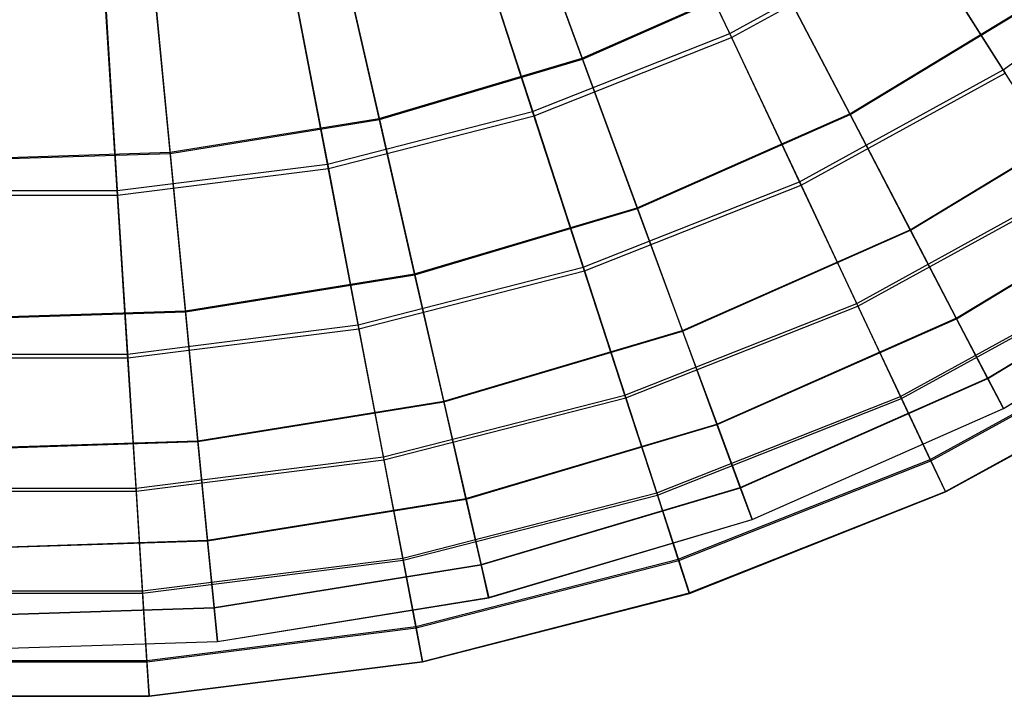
# Model space of a CAD drawing. Extents: x 0.2 to 40.1, y -6.7 to 6.7.
# Tile 119 of 256: x 13.4 to 14.9, y -6.6 to -5.6. Entities that reach past the tile are written whole.
import ezdxf

# ---------------------------------------------------------------- set-up
doc = ezdxf.new("R2010")
doc.units = 0
doc.header["$MEASUREMENT"] = 0
doc.layers.get('0').update_dxf_attribs({"color": 13, "linetype": 'CONTINUOUS'})

# ---------------------------------------------------------------- blocks, each defined once
blk = doc.blocks.new('SNOWBALL_XIV_PM3_STL')
at = {"color": 0}
for p, q in [((14.4549, -5.6616, 16.4137), (14.335, -5.4069, 16.7033)), ((14.4549, -5.6616, 16.4137), (14.335, -5.4069, 16.7033)), ((14.3383, -5.4139, 12.0371), (14.4577, -5.6677, 12.3277)), ((14.3383, -5.4139, 12.0371), (14.4577, -5.6677, 12.3277)), ((14.2371, -5.6983, 16.3757), (14.1424, -5.4412, 16.6617)), ((14.2371, -5.6983, 16.3757), (14.1424, -5.4412, 16.6617)), ((14.143, -5.4428, 12.0779), (14.2376, -5.6997, 12.3641)), ((14.143, -5.4428, 12.0779), (14.2376, -5.6997, 12.3641)), ((14.1638, -5.7769, 16.4137), (14.0768, -5.5092, 16.7033)), ((14.1638, -5.7769, 16.4137), (14.0768, -5.5092, 16.7033)), ((14.4549, -5.6616, 16.4137), (14.7292, -5.5108, 16.4137)), ((14.4549, -5.6616, 16.4137), (14.7292, -5.5108, 16.4137)), ((14.8589, -5.7153, 16.0905), (14.7292, -5.5108, 16.4137)), ((14.8589, -5.7153, 16.0905), (14.7292, -5.5108, 16.4137)), ((14.8589, -5.7153, 16.0905), (15.1368, -5.5134, 16.0905)), ((14.8589, -5.7153, 16.0905), (15.1368, -5.5134, 16.0905)), ((13.937, -5.7874, 16.3757), (13.8761, -5.5202, 16.6617)), ((13.937, -5.7874, 16.3757), (13.8761, -5.5202, 16.6617)), ((13.8764, -5.5219, 12.0779), (13.9374, -5.7888, 12.3641)), ((13.8764, -5.5219, 12.0779), (13.9374, -5.7888, 12.3641)), ((14.0792, -5.5164, 12.0371), (14.1659, -5.7832, 12.3277)), ((14.0792, -5.5164, 12.0371), (14.1659, -5.7832, 12.3277)), ((14.4577, -5.6677, 12.3277), (14.7328, -5.5165, 12.3277)), ((14.4577, -5.6677, 12.3277), (14.7328, -5.5165, 12.3277)), ((14.7328, -5.5165, 12.3277), (14.8619, -5.72, 12.6517)), ((14.7328, -5.5165, 12.3277), (14.8619, -5.72, 12.6517)), ((13.6281, -5.8373, 16.3757), (13.6018, -5.5646, 16.6617)), ((13.6281, -5.8373, 16.3757), (13.6018, -5.5646, 16.6617)), ((13.6019, -5.5663, 12.0779), (13.6282, -5.8388, 12.3641)), ((13.6019, -5.5663, 12.0779), (13.6282, -5.8388, 12.3641)), ((14.2371, -5.6983, 16.3757), (14.5232, -5.5716, 16.3757)), ((14.2371, -5.6983, 16.3757), (14.5232, -5.5716, 16.3757)), ((14.6322, -5.7804, 16.0573), (14.5232, -5.5716, 16.3757)), ((14.6322, -5.7804, 16.0573), (14.5232, -5.5716, 16.3757)), ((13.8606, -5.8547, 16.4137), (13.8079, -5.5782, 16.7033)), ((13.8606, -5.8547, 16.4137), (13.8079, -5.5782, 16.7033)), ((13.8093, -5.5857, 12.0371), (13.8619, -5.8613, 12.3277)), ((13.8093, -5.5857, 12.0371), (13.8619, -5.8613, 12.3277)), ((14.2376, -5.6997, 12.3641), (14.5239, -5.5729, 12.3641)), ((14.2376, -5.6997, 12.3641), (14.5239, -5.5729, 12.3641)), ((14.5239, -5.5729, 12.3641), (14.6327, -5.7815, 12.6826)), ((14.5239, -5.5729, 12.3641), (14.6327, -5.7815, 12.6826)), ((13.5501, -5.8939, 16.4137), (13.5324, -5.613, 16.7033)), ((13.5501, -5.8939, 16.4137), (13.5324, -5.613, 16.7033)), ((14.6322, -5.7804, 16.0573), (14.9256, -5.6025, 16.0573)), ((14.6322, -5.7804, 16.0573), (14.9256, -5.6025, 16.0573)), ((14.6327, -5.7815, 12.6826), (14.9263, -5.6036, 12.6826)), ((14.6327, -5.7815, 12.6826), (14.9263, -5.6036, 12.6826)), ((13.5329, -5.6207, 12.0371), (13.5505, -5.9006, 12.3277)), ((13.5329, -5.6207, 12.0371), (13.5505, -5.9006, 12.3277)), ((14.1638, -5.7769, 16.4137), (14.4549, -5.6616, 16.4137)), ((14.1638, -5.7769, 16.4137), (14.4549, -5.6616, 16.4137)), ((14.1659, -5.7832, 12.3277), (14.4577, -5.6677, 12.3277)), ((14.1659, -5.7832, 12.3277), (14.4577, -5.6677, 12.3277)), ((14.558, -5.8807, 16.0905), (14.4549, -5.6616, 16.4137)), ((14.558, -5.8807, 16.0905), (14.4549, -5.6616, 16.4137)), ((14.4577, -5.6677, 12.3277), (14.5604, -5.8858, 12.6517)), ((14.4577, -5.6677, 12.3277), (14.5604, -5.8858, 12.6517)), ((13.937, -5.7874, 16.3757), (14.2371, -5.6983, 16.3757)), ((13.937, -5.7874, 16.3757), (14.2371, -5.6983, 16.3757)), ((13.9374, -5.7888, 12.3641), (14.2376, -5.6997, 12.3641)), ((13.9374, -5.7888, 12.3641), (14.2376, -5.6997, 12.3641)), ((14.3184, -5.9193, 16.0573), (14.2371, -5.6983, 16.3757)), ((14.3184, -5.9193, 16.0573), (14.2371, -5.6983, 16.3757)), ((14.2376, -5.6997, 12.3641), (14.3188, -5.9205, 12.6826)), ((14.2376, -5.6997, 12.3641), (14.3188, -5.9205, 12.6826)), ((14.558, -5.8807, 16.0905), (14.8589, -5.7153, 16.0905)), ((14.558, -5.8807, 16.0905), (14.8589, -5.7153, 16.0905)), ((14.9654, -5.8831, 15.7389), (14.8589, -5.7153, 16.0905)), ((14.9654, -5.8831, 15.7389), (14.8589, -5.7153, 16.0905)), ((14.5604, -5.8858, 12.6517), (14.8619, -5.72, 12.6517)), ((14.5604, -5.8858, 12.6517), (14.8619, -5.72, 12.6517)), ((14.7215, -5.9517, 15.7116), (15.0361, -5.761, 15.7116)), ((14.7215, -5.9517, 15.7116), (15.0361, -5.761, 15.7116)), ((14.722, -5.9526, 13.0285), (15.0367, -5.7618, 13.0285)), ((14.722, -5.9526, 13.0285), (15.0367, -5.7618, 13.0285)), ((13.6281, -5.8373, 16.3757), (13.937, -5.7874, 16.3757)), ((13.6281, -5.8373, 16.3757), (13.937, -5.7874, 16.3757)), ((13.6282, -5.8388, 12.3641), (13.9374, -5.7888, 12.3641)), ((13.6282, -5.8388, 12.3641), (13.9374, -5.7888, 12.3641)), ((13.8606, -5.8547, 16.4137), (14.1638, -5.7769, 16.4137)), ((13.8606, -5.8547, 16.4137), (14.1638, -5.7769, 16.4137)), ((13.8619, -5.8613, 12.3277), (14.1659, -5.7832, 12.3277)), ((13.8619, -5.8613, 12.3277), (14.1659, -5.7832, 12.3277)), ((13.9894, -6.0169, 16.0573), (13.937, -5.7874, 16.3757)), ((13.9894, -6.0169, 16.0573), (13.937, -5.7874, 16.3757)), ((13.9374, -5.7888, 12.3641), (13.9897, -6.0182, 12.6826)), ((13.9374, -5.7888, 12.3641), (13.9897, -6.0182, 12.6826)), ((14.2386, -6.0071, 16.0905), (14.1638, -5.7769, 16.4137)), ((14.2386, -6.0071, 16.0905), (14.1638, -5.7769, 16.4137)), ((14.1659, -5.7832, 12.3277), (14.2404, -6.0125, 12.6517)), ((14.1659, -5.7832, 12.3277), (14.2404, -6.0125, 12.6517)), ((14.3184, -5.9193, 16.0573), (14.6322, -5.7804, 16.0573)), ((14.3184, -5.9193, 16.0573), (14.6322, -5.7804, 16.0573)), ((14.3188, -5.9205, 12.6826), (14.6327, -5.7815, 12.6826)), ((14.3188, -5.9205, 12.6826), (14.6327, -5.7815, 12.6826)), ((14.7215, -5.9517, 15.7116), (14.6322, -5.7804, 16.0573)), ((14.7215, -5.9517, 15.7116), (14.6322, -5.7804, 16.0573)), ((14.6327, -5.7815, 12.6826), (14.722, -5.9526, 13.0285)), ((14.6327, -5.7815, 12.6826), (14.722, -5.9526, 13.0285)), ((13.3152, -5.8488, 12.3641), (13.6282, -5.8388, 12.3641)), ((13.3152, -5.8488, 12.3641), (13.6282, -5.8388, 12.3641)), ((13.3153, -5.8473, 16.3757), (13.6281, -5.8373, 16.3757)), ((13.3153, -5.8473, 16.3757), (13.6281, -5.8373, 16.3757)), ((13.6507, -6.0717, 16.0573), (13.6281, -5.8373, 16.3757)), ((13.6507, -6.0717, 16.0573), (13.6281, -5.8373, 16.3757)), ((13.6282, -5.8388, 12.3641), (13.6508, -6.073, 12.6826)), ((13.6282, -5.8388, 12.3641), (13.6508, -6.073, 12.6826)), ((13.5501, -5.8939, 16.4137), (13.8606, -5.8547, 16.4137)), ((13.5501, -5.8939, 16.4137), (13.8606, -5.8547, 16.4137)), ((13.5505, -5.9006, 12.3277), (13.8619, -5.8613, 12.3277)), ((13.5505, -5.9006, 12.3277), (13.8619, -5.8613, 12.3277)), ((13.906, -6.0926, 16.0905), (13.8606, -5.8547, 16.4137)), ((13.906, -6.0926, 16.0905), (13.8606, -5.8547, 16.4137)), ((13.8619, -5.8613, 12.3277), (13.9071, -6.0981, 12.6517)), ((13.8619, -5.8613, 12.3277), (13.9071, -6.0981, 12.6517)), ((14.2386, -6.0071, 16.0905), (14.558, -5.8807, 16.0905)), ((14.2386, -6.0071, 16.0905), (14.558, -5.8807, 16.0905)), ((14.2404, -6.0125, 12.6517), (14.5604, -5.8858, 12.6517)), ((14.2404, -6.0125, 12.6517), (14.5604, -5.8858, 12.6517)), ((14.6426, -6.0606, 15.7389), (14.558, -5.8807, 16.0905)), ((14.6426, -6.0606, 15.7389), (14.558, -5.8807, 16.0905)), ((14.5604, -5.8858, 12.6517), (14.6445, -6.0647, 13.0039)), ((14.5604, -5.8858, 12.6517), (14.6445, -6.0647, 13.0039)), ((14.6426, -6.0606, 15.7389), (14.9654, -5.8831, 15.7389)), ((14.6426, -6.0606, 15.7389), (14.9654, -5.8831, 15.7389)), ((14.6445, -6.0647, 13.0039), (14.9678, -5.8869, 13.0039)), ((14.6445, -6.0647, 13.0039), (14.9678, -5.8869, 13.0039)), ((14.7898, -6.0826, 15.3442), (15.1206, -5.8821, 15.3442)), ((14.7898, -6.0826, 15.3442), (15.1206, -5.8821, 15.3442)), ((14.7902, -6.0833, 13.396), (15.121, -5.8827, 13.396)), ((14.7902, -6.0833, 13.396), (15.121, -5.8827, 13.396)), ((13.2366, -5.9006, 12.3277), (13.5505, -5.9006, 12.3277)), ((13.2366, -5.9006, 12.3277), (13.5505, -5.9006, 12.3277)), ((13.237, -5.8939, 16.4137), (13.5501, -5.8939, 16.4137)), ((13.237, -5.8939, 16.4137), (13.5501, -5.8939, 16.4137)), ((13.5653, -6.1356, 16.0905), (13.5501, -5.8939, 16.4137)), ((13.5653, -6.1356, 16.0905), (13.5501, -5.8939, 16.4137)), ((13.5505, -5.9006, 12.3277), (13.5656, -6.1412, 12.6517)), ((13.5505, -5.9006, 12.3277), (13.5656, -6.1412, 12.6517)), ((13.9894, -6.0169, 16.0573), (14.3184, -5.9193, 16.0573)), ((13.9894, -6.0169, 16.0573), (14.3184, -5.9193, 16.0573)), ((13.9897, -6.0182, 12.6826), (14.3188, -5.9205, 12.6826)), ((13.9897, -6.0182, 12.6826), (14.3188, -5.9205, 12.6826)), ((14.3851, -6.1006, 15.7116), (14.3184, -5.9193, 16.0573)), ((14.3851, -6.1006, 15.7116), (14.3184, -5.9193, 16.0573)), ((14.3188, -5.9205, 12.6826), (14.3854, -6.1015, 13.0285)), ((14.3188, -5.9205, 12.6826), (14.3854, -6.1015, 13.0285)), ((14.3851, -6.1006, 15.7116), (14.7215, -5.9517, 15.7116)), ((14.3851, -6.1006, 15.7116), (14.7215, -5.9517, 15.7116)), ((14.3854, -6.1015, 13.0285), (14.722, -5.9526, 13.0285)), ((14.3854, -6.1015, 13.0285), (14.722, -5.9526, 13.0285)), ((14.7898, -6.0826, 15.3442), (14.7215, -5.9517, 15.7116)), ((14.7898, -6.0826, 15.3442), (14.7215, -5.9517, 15.7116)), ((14.722, -5.9526, 13.0285), (14.7902, -6.0833, 13.396)), ((14.722, -5.9526, 13.0285), (14.7902, -6.0833, 13.396)), ((14.836, -6.1712, 14.961), (15.1778, -5.964, 14.961)), ((14.836, -6.1712, 14.961), (15.1778, -5.964, 14.961)), ((14.8362, -6.1716, 13.7793), (15.178, -5.9644, 13.7793)), ((14.8362, -6.1716, 13.7793), (15.178, -5.9644, 13.7793)), ((13.906, -6.0926, 16.0905), (14.2386, -6.0071, 16.0905)), ((13.906, -6.0926, 16.0905), (14.2386, -6.0071, 16.0905)), ((14.3001, -6.1962, 15.7389), (14.2386, -6.0071, 16.0905)), ((14.3001, -6.1962, 15.7389), (14.2386, -6.0071, 16.0905)), ((14.8594, -6.2159, 14.5682), (15.2066, -6.0054, 14.5682)), ((14.8594, -6.2159, 14.5682), (15.2066, -6.0054, 14.5682)), ((14.8594, -6.216, 14.1722), (15.2067, -6.0055, 14.1722)), ((14.8594, -6.216, 14.1722), (15.2067, -6.0055, 14.1722)), ((13.6507, -6.0717, 16.0573), (13.9894, -6.0169, 16.0573)), ((13.6507, -6.0717, 16.0573), (13.9894, -6.0169, 16.0573)), ((13.6508, -6.073, 12.6826), (13.9897, -6.0182, 12.6826)), ((13.6508, -6.073, 12.6826), (13.9897, -6.0182, 12.6826)), ((13.9071, -6.0981, 12.6517), (14.2404, -6.0125, 12.6517)), ((13.9071, -6.0981, 12.6517), (14.2404, -6.0125, 12.6517)), ((14.0324, -6.2053, 15.7116), (13.9894, -6.0169, 16.0573)), ((14.0324, -6.2053, 15.7116), (13.9894, -6.0169, 16.0573)), ((13.9897, -6.0182, 12.6826), (14.0326, -6.2062, 13.0285)), ((13.9897, -6.0182, 12.6826), (14.0326, -6.2062, 13.0285)), ((14.2404, -6.0125, 12.6517), (14.3015, -6.2005, 13.0039)), ((14.2404, -6.0125, 12.6517), (14.3015, -6.2005, 13.0039)), ((14.7074, -6.1983, 15.3648), (15.047, -6.0116, 15.3648)), ((14.7074, -6.1983, 15.3648), (15.047, -6.0116, 15.3648)), ((14.7088, -6.2013, 13.3785), (15.0487, -6.0144, 13.3785)), ((14.7088, -6.2013, 13.3785), (15.0487, -6.0144, 13.3785)), ((14.3001, -6.1962, 15.7389), (14.6426, -6.0606, 15.7389)), ((14.3001, -6.1962, 15.7389), (14.6426, -6.0606, 15.7389)), ((14.3015, -6.2005, 13.0039), (14.6445, -6.0647, 13.0039)), ((14.3015, -6.2005, 13.0039), (14.6445, -6.0647, 13.0039)), ((14.7074, -6.1983, 15.3648), (14.6426, -6.0606, 15.7389)), ((14.7074, -6.1983, 15.3648), (14.6426, -6.0606, 15.7389)), ((14.6445, -6.0647, 13.0039), (14.7088, -6.2013, 13.3785)), ((14.6445, -6.0647, 13.0039), (14.7088, -6.2013, 13.3785)), ((13.3077, -6.0827, 16.0573), (13.6507, -6.0717, 16.0573)), ((13.3077, -6.0827, 16.0573), (13.6507, -6.0717, 16.0573)), ((13.3077, -6.084, 12.6826), (13.6508, -6.073, 12.6826)), ((13.3077, -6.084, 12.6826), (13.6508, -6.073, 12.6826)), ((13.6692, -6.264, 15.7116), (13.6507, -6.0717, 16.0573)), ((13.6692, -6.264, 15.7116), (13.6507, -6.0717, 16.0573)), ((13.6508, -6.073, 12.6826), (13.6693, -6.265, 13.0285)), ((13.6508, -6.073, 12.6826), (13.6693, -6.265, 13.0285)), ((13.5653, -6.1356, 16.0905), (13.906, -6.0926, 16.0905)), ((13.5653, -6.1356, 16.0905), (13.906, -6.0926, 16.0905)), ((13.9433, -6.2878, 15.7389), (13.906, -6.0926, 16.0905)), ((13.9433, -6.2878, 15.7389), (13.906, -6.0926, 16.0905)), ((14.4361, -6.2392, 15.3442), (14.7898, -6.0826, 15.3442)), ((14.4361, -6.2392, 15.3442), (14.7898, -6.0826, 15.3442)), ((14.4364, -6.2399, 13.396), (14.7902, -6.0833, 13.396)), ((14.4364, -6.2399, 13.396), (14.7902, -6.0833, 13.396)), ((14.836, -6.1712, 14.961), (14.7898, -6.0826, 15.3442)), ((14.836, -6.1712, 14.961), (14.7898, -6.0826, 15.3442)), ((14.7902, -6.0833, 13.396), (14.8362, -6.1716, 13.7793)), ((14.7902, -6.0833, 13.396), (14.8362, -6.1716, 13.7793)), ((13.5656, -6.1412, 12.6517), (13.9071, -6.0981, 12.6517)), ((13.5656, -6.1412, 12.6517), (13.9071, -6.0981, 12.6517)), ((13.9071, -6.0981, 12.6517), (13.9441, -6.2922, 13.0039)), ((13.9071, -6.0981, 12.6517), (13.9441, -6.2922, 13.0039)), ((14.0324, -6.2053, 15.7116), (14.3851, -6.1006, 15.7116)), ((14.0324, -6.2053, 15.7116), (14.3851, -6.1006, 15.7116)), ((14.0326, -6.2062, 13.0285), (14.3854, -6.1015, 13.0285)), ((14.0326, -6.2062, 13.0285), (14.3854, -6.1015, 13.0285)), ((14.4361, -6.2392, 15.3442), (14.3851, -6.1006, 15.7116)), ((14.4361, -6.2392, 15.3442), (14.3851, -6.1006, 15.7116)), ((14.3854, -6.1015, 13.0285), (14.4364, -6.2399, 13.396)), ((14.3854, -6.1015, 13.0285), (14.4364, -6.2399, 13.396)), ((14.7513, -6.2916, 14.9743), (15.1022, -6.0987, 14.9743)), ((14.7513, -6.2916, 14.9743), (15.1022, -6.0987, 14.9743)), ((14.7522, -6.2934, 13.7693), (15.1033, -6.1004, 13.7693)), ((14.7522, -6.2934, 13.7693), (15.1033, -6.1004, 13.7693)), ((13.2218, -6.1356, 16.0905), (13.5653, -6.1356, 16.0905)), ((13.2218, -6.1356, 16.0905), (13.5653, -6.1356, 16.0905)), ((13.5778, -6.334, 15.7389), (13.5653, -6.1356, 16.0905)), ((13.5778, -6.334, 15.7389), (13.5653, -6.1356, 16.0905)), ((13.2215, -6.1412, 12.6517), (13.5656, -6.1412, 12.6517)), ((13.2215, -6.1412, 12.6517), (13.5656, -6.1412, 12.6517)), ((13.5656, -6.1412, 12.6517), (13.578, -6.3385, 13.0039)), ((13.5656, -6.1412, 12.6517), (13.578, -6.3385, 13.0039)), ((14.7736, -6.3389, 14.5738), (15.1303, -6.1429, 14.5738)), ((14.7736, -6.3389, 14.5738), (15.1303, -6.1429, 14.5738)), ((14.7739, -6.3395, 14.17), (15.1306, -6.1434, 14.17)), ((14.7739, -6.3395, 14.17), (15.1306, -6.1434, 14.17)), ((14.4706, -6.333, 14.961), (14.836, -6.1712, 14.961)), ((14.4706, -6.333, 14.961), (14.836, -6.1712, 14.961)), ((14.4708, -6.3334, 13.7793), (14.8362, -6.1716, 13.7793)), ((14.4708, -6.3334, 13.7793), (14.8362, -6.1716, 13.7793)), ((14.8594, -6.2159, 14.5682), (14.836, -6.1712, 14.961)), ((14.8594, -6.2159, 14.5682), (14.836, -6.1712, 14.961)), ((14.8362, -6.1716, 13.7793), (14.8594, -6.216, 14.1722)), ((14.8362, -6.1716, 13.7793), (14.8594, -6.216, 14.1722)), ((13.9433, -6.2878, 15.7389), (14.3001, -6.1962, 15.7389)), ((13.9433, -6.2878, 15.7389), (14.3001, -6.1962, 15.7389)), ((14.3471, -6.341, 15.3648), (14.3001, -6.1962, 15.7389)), ((14.3471, -6.341, 15.3648), (14.3001, -6.1962, 15.7389)), ((13.6692, -6.264, 15.7116), (14.0324, -6.2053, 15.7116)), ((13.6692, -6.264, 15.7116), (14.0324, -6.2053, 15.7116)), ((13.6693, -6.265, 13.0285), (14.0326, -6.2062, 13.0285)), ((13.6693, -6.265, 13.0285), (14.0326, -6.2062, 13.0285)), ((13.9441, -6.2922, 13.0039), (14.3015, -6.2005, 13.0039)), ((13.9441, -6.2922, 13.0039), (14.3015, -6.2005, 13.0039)), ((14.0653, -6.3493, 15.3442), (14.0324, -6.2053, 15.7116)), ((14.0653, -6.3493, 15.3442), (14.0324, -6.2053, 15.7116)), ((14.0326, -6.2062, 13.0285), (14.0654, -6.35, 13.396)), ((14.0326, -6.2062, 13.0285), (14.0654, -6.35, 13.396)), ((14.3015, -6.2005, 13.0039), (14.3481, -6.3441, 13.3785)), ((14.3015, -6.2005, 13.0039), (14.3481, -6.3441, 13.3785)), ((14.3471, -6.341, 15.3648), (14.7074, -6.1983, 15.3648)), ((14.3471, -6.341, 15.3648), (14.7074, -6.1983, 15.3648)), ((14.3481, -6.3441, 13.3785), (14.7088, -6.2013, 13.3785)), ((14.3481, -6.3441, 13.3785), (14.7088, -6.2013, 13.3785)), ((14.7513, -6.2916, 14.9743), (14.7074, -6.1983, 15.3648)), ((14.7513, -6.2916, 14.9743), (14.7074, -6.1983, 15.3648)), ((14.7088, -6.2013, 13.3785), (14.7522, -6.2934, 13.7693)), ((14.7088, -6.2013, 13.3785), (14.7522, -6.2934, 13.7693)), ((14.488, -6.3803, 14.5682), (14.8594, -6.2159, 14.5682)), ((14.488, -6.3803, 14.5682), (14.8594, -6.2159, 14.5682)), ((14.4881, -6.3804, 14.1722), (14.8594, -6.216, 14.1722)), ((14.4881, -6.3804, 14.1722), (14.8594, -6.216, 14.1722)), ((14.8594, -6.216, 14.1722), (14.8594, -6.2159, 14.5682)), ((14.8594, -6.216, 14.1722), (14.8594, -6.2159, 14.5682)), ((14.0653, -6.3493, 15.3442), (14.4361, -6.2392, 15.3442)), ((14.0653, -6.3493, 15.3442), (14.4361, -6.2392, 15.3442)), ((14.0654, -6.35, 13.396), (14.4364, -6.2399, 13.396)), ((14.0654, -6.35, 13.396), (14.4364, -6.2399, 13.396)), ((14.4706, -6.333, 14.961), (14.4361, -6.2392, 15.3442)), ((14.4706, -6.333, 14.961), (14.4361, -6.2392, 15.3442)), ((14.4364, -6.2399, 13.396), (14.4708, -6.3334, 13.7793)), ((14.4364, -6.2399, 13.396), (14.4708, -6.3334, 13.7793)), ((13.3015, -6.2758, 15.7116), (13.6692, -6.264, 15.7116)), ((13.3015, -6.2758, 15.7116), (13.6692, -6.264, 15.7116)), ((13.3015, -6.2768, 13.0285), (13.6693, -6.265, 13.0285)), ((13.3015, -6.2768, 13.0285), (13.6693, -6.265, 13.0285)), ((13.6834, -6.411, 15.3442), (13.6692, -6.264, 15.7116)), ((13.6834, -6.411, 15.3442), (13.6692, -6.264, 15.7116)), ((13.6693, -6.265, 13.0285), (13.6835, -6.4117, 13.396)), ((13.6693, -6.265, 13.0285), (13.6835, -6.4117, 13.396)), ((13.5778, -6.334, 15.7389), (13.9433, -6.2878, 15.7389)), ((13.5778, -6.334, 15.7389), (13.9433, -6.2878, 15.7389)), ((13.578, -6.3385, 13.0039), (13.9441, -6.2922, 13.0039)), ((13.578, -6.3385, 13.0039), (13.9441, -6.2922, 13.0039)), ((13.9718, -6.4373, 15.3648), (13.9433, -6.2878, 15.7389)), ((13.9718, -6.4373, 15.3648), (13.9433, -6.2878, 15.7389)), ((13.9441, -6.2922, 13.0039), (13.9724, -6.4405, 13.3785)), ((13.9441, -6.2922, 13.0039), (13.9724, -6.4405, 13.3785)), ((14.379, -6.439, 14.9743), (14.7513, -6.2916, 14.9743)), ((14.379, -6.439, 14.9743), (14.7513, -6.2916, 14.9743)), ((14.3796, -6.4409, 13.7693), (14.7522, -6.2934, 13.7693)), ((14.3796, -6.4409, 13.7693), (14.7522, -6.2934, 13.7693)), ((14.7736, -6.3389, 14.5738), (14.7513, -6.2916, 14.9743)), ((14.7736, -6.3389, 14.5738), (14.7513, -6.2916, 14.9743)), ((14.7522, -6.2934, 13.7693), (14.7739, -6.3395, 14.17)), ((14.7522, -6.2934, 13.7693), (14.7739, -6.3395, 14.17)), ((13.2091, -6.3385, 13.0039), (13.578, -6.3385, 13.0039)), ((13.2091, -6.3385, 13.0039), (13.578, -6.3385, 13.0039)), ((13.2094, -6.334, 15.7389), (13.5778, -6.334, 15.7389)), ((13.2094, -6.334, 15.7389), (13.5778, -6.334, 15.7389)), ((13.5873, -6.4859, 15.3648), (13.5778, -6.334, 15.7389)), ((13.5873, -6.4859, 15.3648), (13.5778, -6.334, 15.7389)), ((13.578, -6.3385, 13.0039), (13.5875, -6.4892, 13.3785)), ((13.578, -6.3385, 13.0039), (13.5875, -6.4892, 13.3785)), ((13.9718, -6.4373, 15.3648), (14.3471, -6.341, 15.3648)), ((13.9718, -6.4373, 15.3648), (14.3471, -6.341, 15.3648)), ((14.0875, -6.4467, 14.961), (14.4706, -6.333, 14.961)), ((14.0875, -6.4467, 14.961), (14.4706, -6.333, 14.961)), ((14.0876, -6.4471, 13.7793), (14.4708, -6.3334, 13.7793)), ((14.0876, -6.4471, 13.7793), (14.4708, -6.3334, 13.7793)), ((14.379, -6.439, 14.9743), (14.3471, -6.341, 15.3648)), ((14.379, -6.439, 14.9743), (14.3471, -6.341, 15.3648)), ((14.3951, -6.4888, 14.5738), (14.7736, -6.3389, 14.5738)), ((14.3951, -6.4888, 14.5738), (14.7736, -6.3389, 14.5738)), ((14.3953, -6.4894, 14.17), (14.7739, -6.3395, 14.17)), ((14.3953, -6.4894, 14.17), (14.7739, -6.3395, 14.17)), ((14.488, -6.3803, 14.5682), (14.4706, -6.333, 14.961)), ((14.488, -6.3803, 14.5682), (14.4706, -6.333, 14.961)), ((14.4708, -6.3334, 13.7793), (14.4881, -6.3804, 14.1722)), ((14.4708, -6.3334, 13.7793), (14.4881, -6.3804, 14.1722)), ((14.7739, -6.3395, 14.17), (14.7736, -6.3389, 14.5738)), ((14.7739, -6.3395, 14.17), (14.7736, -6.3389, 14.5738)), ((13.6834, -6.411, 15.3442), (14.0653, -6.3493, 15.3442)), ((13.6834, -6.411, 15.3442), (14.0653, -6.3493, 15.3442)), ((13.6835, -6.4117, 13.396), (14.0654, -6.35, 13.396)), ((13.6835, -6.4117, 13.396), (14.0654, -6.35, 13.396)), ((13.9724, -6.4405, 13.3785), (14.3481, -6.3441, 13.3785)), ((13.9724, -6.4405, 13.3785), (14.3481, -6.3441, 13.3785)), ((14.0875, -6.4467, 14.961), (14.0653, -6.3493, 15.3442)), ((14.0875, -6.4467, 14.961), (14.0653, -6.3493, 15.3442)), ((14.0654, -6.35, 13.396), (14.0876, -6.4471, 13.7793)), ((14.0654, -6.35, 13.396), (14.0876, -6.4471, 13.7793)), ((14.3481, -6.3441, 13.3785), (14.3796, -6.4409, 13.7693)), ((14.3481, -6.3441, 13.3785), (14.3796, -6.4409, 13.7693)), ((14.0987, -6.4958, 14.5682), (14.488, -6.3803, 14.5682)), ((14.0987, -6.4958, 14.5682), (14.488, -6.3803, 14.5682)), ((14.0988, -6.496, 14.1722), (14.4881, -6.3804, 14.1722)), ((14.0988, -6.496, 14.1722), (14.4881, -6.3804, 14.1722)), ((14.4881, -6.3804, 14.1722), (14.488, -6.3803, 14.5682)), ((14.4881, -6.3804, 14.1722), (14.488, -6.3803, 14.5682)), ((13.2968, -6.4234, 15.3442), (13.6834, -6.411, 15.3442)), ((13.2968, -6.4234, 15.3442), (13.6834, -6.411, 15.3442)), ((13.2968, -6.4241, 13.396), (13.6835, -6.4117, 13.396)), ((13.2968, -6.4241, 13.396), (13.6835, -6.4117, 13.396)), ((13.693, -6.5104, 14.961), (13.6834, -6.411, 15.3442)), ((13.693, -6.5104, 14.961), (13.6834, -6.411, 15.3442)), ((13.6835, -6.4117, 13.396), (13.6931, -6.5109, 13.7793)), ((13.6835, -6.4117, 13.396), (13.6931, -6.5109, 13.7793)), ((13.5873, -6.4859, 15.3648), (13.9718, -6.4373, 15.3648)), ((13.5873, -6.4859, 15.3648), (13.9718, -6.4373, 15.3648)), ((13.5875, -6.4892, 13.3785), (13.9724, -6.4405, 13.3785)), ((13.5875, -6.4892, 13.3785), (13.9724, -6.4405, 13.3785)), ((13.9911, -6.5386, 14.9743), (13.9718, -6.4373, 15.3648)), ((13.9911, -6.5386, 14.9743), (13.9718, -6.4373, 15.3648)), ((13.9724, -6.4405, 13.3785), (13.9915, -6.5406, 13.7693)), ((13.9724, -6.4405, 13.3785), (13.9915, -6.5406, 13.7693)), ((13.9911, -6.5386, 14.9743), (14.379, -6.439, 14.9743)), ((13.9911, -6.5386, 14.9743), (14.379, -6.439, 14.9743)), ((13.9915, -6.5406, 13.7693), (14.3796, -6.4409, 13.7693)), ((13.9915, -6.5406, 13.7693), (14.3796, -6.4409, 13.7693)), ((14.3951, -6.4888, 14.5738), (14.379, -6.439, 14.9743)), ((14.3951, -6.4888, 14.5738), (14.379, -6.439, 14.9743)), ((14.3796, -6.4409, 13.7693), (14.3953, -6.4894, 14.17)), ((14.3796, -6.4409, 13.7693), (14.3953, -6.4894, 14.17)), ((13.693, -6.5104, 14.961), (14.0875, -6.4467, 14.961)), ((13.693, -6.5104, 14.961), (14.0875, -6.4467, 14.961)), ((13.6931, -6.5109, 13.7793), (14.0876, -6.4471, 13.7793)), ((13.6931, -6.5109, 13.7793), (14.0876, -6.4471, 13.7793)), ((14.0987, -6.4958, 14.5682), (14.0875, -6.4467, 14.961)), ((14.0987, -6.4958, 14.5682), (14.0875, -6.4467, 14.961)), ((14.0876, -6.4471, 13.7793), (14.0988, -6.496, 14.1722)), ((14.0876, -6.4471, 13.7793), (14.0988, -6.496, 14.1722)), ((13.1998, -6.4859, 15.3648), (13.5873, -6.4859, 15.3648)), ((13.1998, -6.4859, 15.3648), (13.5873, -6.4859, 15.3648)), ((13.5938, -6.5888, 14.9743), (13.5873, -6.4859, 15.3648)), ((13.5938, -6.5888, 14.9743), (13.5873, -6.4859, 15.3648)), ((13.1996, -6.4892, 13.3785), (13.5875, -6.4892, 13.3785)), ((13.1996, -6.4892, 13.3785), (13.5875, -6.4892, 13.3785)), ((13.5875, -6.4892, 13.3785), (13.5939, -6.5908, 13.7693)), ((13.5875, -6.4892, 13.3785), (13.5939, -6.5908, 13.7693)), ((13.6979, -6.5606, 14.5682), (14.0987, -6.4958, 14.5682)), ((13.6979, -6.5606, 14.5682), (14.0987, -6.4958, 14.5682)), ((13.6979, -6.5608, 14.1722), (14.0988, -6.496, 14.1722)), ((13.6979, -6.5608, 14.1722), (14.0988, -6.496, 14.1722)), ((14.0009, -6.59, 14.5738), (14.3951, -6.4888, 14.5738)), ((14.0009, -6.59, 14.5738), (14.3951, -6.4888, 14.5738)), ((14.001, -6.5907, 14.17), (14.3953, -6.4894, 14.17)), ((14.001, -6.5907, 14.17), (14.3953, -6.4894, 14.17)), ((14.0988, -6.496, 14.1722), (14.0987, -6.4958, 14.5682)), ((14.0988, -6.496, 14.1722), (14.0987, -6.4958, 14.5682)), ((14.3953, -6.4894, 14.17), (14.3951, -6.4888, 14.5738)), ((14.3953, -6.4894, 14.17), (14.3951, -6.4888, 14.5738)), ((13.2936, -6.5232, 14.961), (13.693, -6.5104, 14.961)), ((13.2936, -6.5232, 14.961), (13.693, -6.5104, 14.961)), ((13.2936, -6.5237, 13.7793), (13.6931, -6.5109, 13.7793)), ((13.2936, -6.5237, 13.7793), (13.6931, -6.5109, 13.7793)), ((13.6979, -6.5606, 14.5682), (13.693, -6.5104, 14.961)), ((13.6979, -6.5606, 14.5682), (13.693, -6.5104, 14.961)), ((13.6931, -6.5109, 13.7793), (13.6979, -6.5608, 14.1722)), ((13.6931, -6.5109, 13.7793), (13.6979, -6.5608, 14.1722)), ((13.5938, -6.5888, 14.9743), (13.9911, -6.5386, 14.9743)), ((13.5938, -6.5888, 14.9743), (13.9911, -6.5386, 14.9743)), ((13.5939, -6.5908, 13.7693), (13.9915, -6.5406, 13.7693)), ((13.5939, -6.5908, 13.7693), (13.9915, -6.5406, 13.7693)), ((14.0009, -6.59, 14.5738), (13.9911, -6.5386, 14.9743)), ((14.0009, -6.59, 14.5738), (13.9911, -6.5386, 14.9743)), ((13.9915, -6.5406, 13.7693), (14.001, -6.5907, 14.17)), ((13.9915, -6.5406, 13.7693), (14.001, -6.5907, 14.17)), ((13.292, -6.5736, 14.5682), (13.6979, -6.5606, 14.5682)), ((13.292, -6.5736, 14.5682), (13.6979, -6.5606, 14.5682)), ((13.292, -6.5738, 14.1722), (13.6979, -6.5608, 14.1722)), ((13.292, -6.5738, 14.1722), (13.6979, -6.5608, 14.1722)), ((13.6979, -6.5608, 14.1722), (13.6979, -6.5606, 14.5682)), ((13.6979, -6.5608, 14.1722), (13.6979, -6.5606, 14.5682)), ((13.1933, -6.5888, 14.9743), (13.5938, -6.5888, 14.9743)), ((13.1933, -6.5888, 14.9743), (13.5938, -6.5888, 14.9743)), ((13.5971, -6.641, 14.5738), (13.5938, -6.5888, 14.9743)), ((13.5971, -6.641, 14.5738), (13.5938, -6.5888, 14.9743)), ((13.5971, -6.641, 14.5738), (14.0009, -6.59, 14.5738)), ((13.5971, -6.641, 14.5738), (14.0009, -6.59, 14.5738)), ((14.001, -6.5907, 14.17), (14.0009, -6.59, 14.5738)), ((14.001, -6.5907, 14.17), (14.0009, -6.59, 14.5738)), ((13.1932, -6.5908, 13.7693), (13.5939, -6.5908, 13.7693)), ((13.1932, -6.5908, 13.7693), (13.5939, -6.5908, 13.7693)), ((13.5939, -6.5908, 13.7693), (13.5971, -6.6417, 14.17)), ((13.5939, -6.5908, 13.7693), (13.5971, -6.6417, 14.17)), ((13.5971, -6.6417, 14.17), (14.001, -6.5907, 14.17)), ((13.5971, -6.6417, 14.17), (14.001, -6.5907, 14.17)), ((13.19, -6.641, 14.5738), (13.5971, -6.641, 14.5738)), ((13.19, -6.641, 14.5738), (13.5971, -6.641, 14.5738)), ((13.19, -6.6417, 14.17), (13.5971, -6.6417, 14.17)), ((13.19, -6.6417, 14.17), (13.5971, -6.6417, 14.17)), ((13.5971, -6.6417, 14.17), (13.5971, -6.641, 14.5738)), ((13.5971, -6.6417, 14.17), (13.5971, -6.641, 14.5738))]:
    blk.add_line(p, q, dxfattribs=at)
blk = doc.blocks.new('GRUPUJ_1')
at = {"color": 0}
blk.add_blockref('SNOWBALL_XIV_PM3_STL', (-0.2062, 6.6596, -0.5119), dxfattribs=at)

msp = doc.modelspace()

# ---------------------------------------------------------------- block references
at = {"color": 0}
msp.add_blockref('GRUPUJ_1', (0.2062, -6.6596, 0.5119), dxfattribs=at)

doc.saveas('drawing.dxf')
